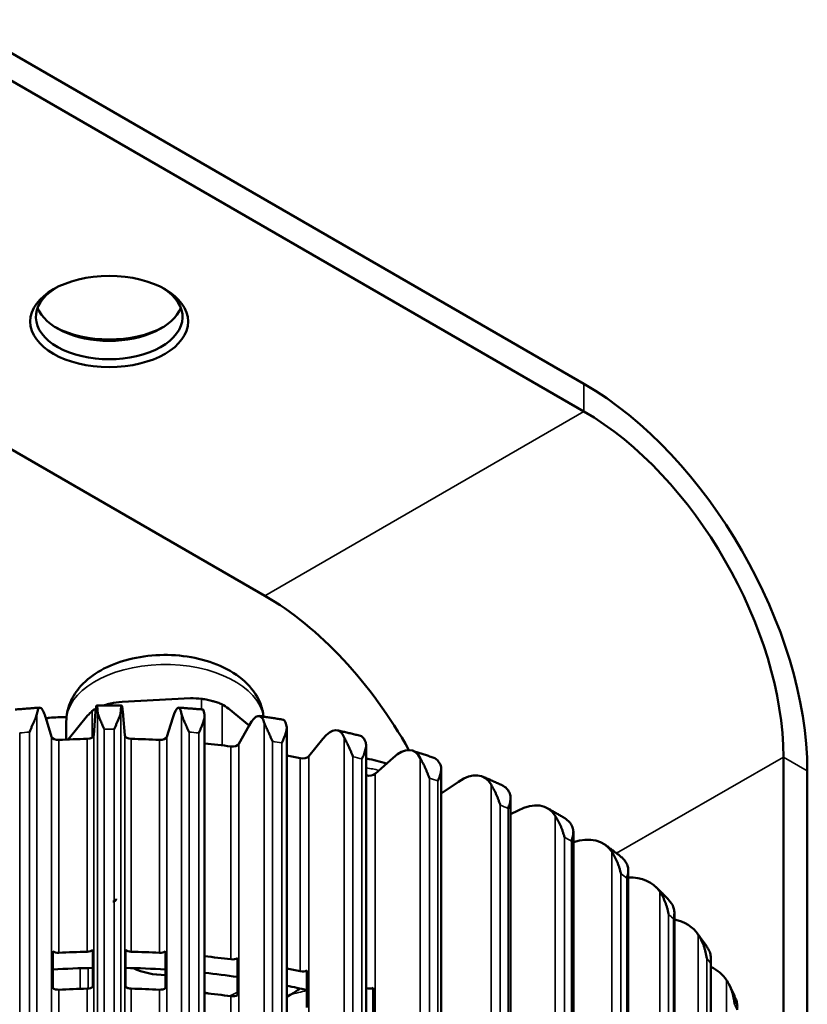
# Model space of a CAD drawing. Header units: millimetres. Extents: x 38 to 2514, y 38 to 1622.
# Tile 34 of 256: x 645 to 714, y 407 to 494. Entities that reach past the tile are written whole.
import ezdxf

# ---------------------------------------------------------------- set-up
doc = ezdxf.new("R2010")
doc.units = ezdxf.units.MM
doc.header["$LTSCALE"] = 7.692308
doc.layers.add('Visible (ISO)', color=7, linetype='Continuous', lineweight=50)
doc.layers.add('Visible Narrow (ISO)', color=7, linetype='Continuous', lineweight=35)

msp = doc.modelspace()

# ---------------------------------------------------------------- linework, layer by layer
at = {"layer": 'Visible (ISO)'}
for p, q in [((694.5223, 462.0692), (638.6609, 494.3208)), ((694.5223, 459.6197), (638.6609, 491.8714)), ((666.2381, 443.2898), (620.9832, 469.4177)), ((653.585, 433.902), (659.6447, 434.2081)), ((648.8228, 430.5551), (650.5278, 432.6661)), ((663.0271, 433.2974), (664.8425, 431.8006)), ((646.8237, 432.4779), (647.3465, 430.799)), ((648.6492, 430.5475), (648.6492, 432.1446)), ((651.0755, 430.9401), (651.2142, 432.6441)), ((653.6848, 432.6441), (653.8235, 430.9401)), ((657.5525, 430.799), (658.0752, 432.4779)), ((660.8998, 432.5877), (660.8998, 308.9493)), ((663.9423, 430.171), (664.8401, 431.7962)), ((668.1885, 431.58), (668.1885, 308.0419)), ((670.1353, 429.0669), (671.3929, 430.6104)), ((675.2183, 430.0316), (675.2183, 306.5962)), ((674.8911, 428.9216), (674.8914, 428.9215)), ((676.0258, 427.5054), (677.6216, 428.941)), ((712.2, 429.0011), (712.2, 286.1142)), ((681.8687, 427.9489), (681.8687, 304.6356)), ((714.3213, 427.7764), (714.3213, 284.8895)), ((681.8687, 425.7566), (683.4196, 426.8165)), ((688.026, 425.3896), (688.026, 302.1925)), ((688.026, 423.9255), (688.6877, 424.2733)), ((693.5848, 422.3679), (693.5848, 299.3079)), ((698.4501, 418.9322), (698.4501, 296.0303)), ((702.5386, 415.1802), (702.5386, 292.4149)), ((647.4487, 408.532), (647.4487, 411.798)), ((651.0058, 411.9326), (651.0058, 408.6666)), ((653.8932, 408.6666), (653.8932, 411.9326)), ((657.4503, 411.798), (657.4503, 408.532)), ((663.8093, 411.1789), (663.8093, 407.9129)), ((705.7802, 411.0862), (705.7802, 288.5229)), ((669.9739, 410.0859), (669.9739, 406.8199)), ((654.2481, 408.5006), (654.0743, 408.5474)), ((675.8386, 408.5376), (675.8386, 405.2716)), ((661.278, 408.0426), (660.8998, 408.1445)), ((668.1885, 407.7552), (668.491, 407.9298))]:
    msp.add_line(p, q, dxfattribs=at)
msp.add_ellipse((652.4495, 467.5806), major_axis=(-7, 0), ratio=0.5773503, dxfattribs=at)
for centre, major_axis, ratio, start_param, end_param in [((652.4495, 467.9888), (6.5, 0), 0.5773503, 2.3939523, 7.0308257), ((652.4495, 469.6218), (-6.5, 0), 0.5773503, 0.2193255, 2.9222672), ((652.4495, 470.0301), (7, 0), 0.5773503, 3.963375, 5.461403), ((694.5223, 439.2073), (-14, 24.2487), 0.5773503, 3.9269908, 5.4977871), ((694.5223, 439.2073), (-12.5, 21.6506), 0.5773503, 3.9269908, 5.4977871), ((666.2381, 422.8774), (-12.5, 21.6506), 0.5773503, 4.6902027, 5.4977871), ((651.2141, 428.5576), (0.1362, 5.0061), 0.0383394, 5.808558, 6.9000438), ((658.0748, 428.3914), (0.5186, 4.9811), 0.1444891, 5.8155989, 6.9070847), ((664.8393, 427.7097), (0.9099, 4.9249), 0.2481506, 5.8311984, 6.9226842), ((650.4761, 430.9564), (0.6, 0), 0.5773503, 4.7521852, 6.2362236), ((654.4229, 430.9564), (-0.6, 0), 0.5773503, 0.0469617, 1.5310001), ((671.3918, 426.5241), (1.3168, 4.8323), 0.3475376, 5.8561774, 6.9476632), ((647.937, 430.8603), (-0.6, 0), 0.5773503, 0.1778614, 1.6618998), ((652.4495, 402.3425), (49, 0), 0.5773503, 1.6105925, 1.6618998), ((652.4495, 402.3425), (49, 0), 0.5773503, 1.4796928, 1.5310001), ((656.962, 430.8603), (0.6, 0), 0.5773503, 4.6212855, 6.1053239), ((652.4495, 402.3425), (49, 0), 0.5773503, 1.3487931, 1.3974752), ((663.3706, 430.2763), (0.6, 0), 0.5773503, 4.4903858, 5.9744242), ((677.6202, 424.8548), (1.746, 4.6947), 0.4409357, 5.8918702, 6.983356), ((652.4495, 402.3425), (49, 0), 0.5773503, 1.2178934, 1.2437949), ((669.5924, 429.2143), (0.6, 0), 0.5773503, 4.3594861, 5.8435245), ((675.5209, 427.6925), (0.6, 0), 0.5773503, 4.2285864, 5.7126248), ((683.4179, 422.7304), (2.2032, 4.4989), 0.5267319, 5.940202, 7.0316878), ((652.4495, 402.3425), (49, 0), 0.5773503, 1.0869937, 1.0875361), ((688.6858, 420.1872), (2.6922, 4.2253), 0.6034432, 6.0037525, 7.0952382), ((693.3336, 417.2689), (3.2107, 3.8472), 0.6697464, 6.0857121, 7.1166492), ((697.2819, 414.0252), (3.7449, 3.331), 0.7245101, 0.7582863, 0.7585474), ((697.2819, 414.0252), (3.7449, 3.331), 0.7245101, 6.1895366, 7.0162194), ((700.4631, 410.5118), (4.2599, 2.6426), 0.7668297, 0.0347817, 0.6712167), ((647.937, 411.9992), (-0.6, 0), 0.5773503, 0.6199483, 1.6618998), ((652.4495, 383.4814), (49, 0), 0.5773503, 1.6105925, 1.6618998), ((650.4761, 412.0953), (0.6, 0), 0.5773503, 4.7521852, 5.7941367), ((654.4229, 412.0953), (-0.6, 0), 0.5773503, 0.4890486, 1.5310001), ((652.4495, 383.4814), (49, 0), 0.5773503, 1.4796928, 1.5310001), ((656.962, 411.9992), (0.6, 0), 0.5773503, 4.6212855, 5.663237), ((652.4495, 383.4814), (49, 0), 0.5773503, 1.3487931, 1.3974752), ((663.3706, 411.4152), (0.6, 0), 0.5773503, 4.4903858, 5.5323373), ((652.4495, 383.4814), (-46.5, 0), 0.5773503, 4.7434413, 4.8201421), ((652.4495, 383.4814), (-46.5, 0), 0.5773503, 4.6046358, 4.6813366), ((657.3992, 412.1405), (-4.25, 0), 0.5773503, 0.8482882, 1.5828162), ((652.4495, 383.4814), (49, 0), 0.5773503, 1.2178934, 1.2437949), ((669.5924, 410.3532), (0.6, 0), 0.5773503, 4.3594861, 5.4014376), ((702.8228, 406.7887), (4.693, 1.7647), 0.7960586, 0.187958, 0.6317939), ((652.4495, 383.4814), (-46.5, 0), 0.5773503, 4.4655946, 4.5296472), ((647.937, 408.7333), (-0.6, 0), 0.5773503, 0.6199483, 1.6618998), ((652.4495, 380.2154), (49, 0), 0.5773503, 1.6105925, 1.6618998), ((650.4761, 408.8293), (0.6, 0), 0.5773503, 4.7521852, 5.7941367), ((654.4229, 408.8293), (-0.6, 0), 0.5773503, 0.4890486, 1.5310001), ((654.2481, 408.174), (0.3112, -0.2513), 0.7399972, 2.0533319, 2.1095027), ((652.4495, 380.2154), (49, 0), 0.5773503, 1.4796928, 1.5310001), ((656.962, 408.7333), (0.6, 0), 0.5773503, 4.6212855, 5.663237), ((652.4495, 383.4814), (-46.5, 0), 0.5773503, 4.3259756, 4.3670944), ((652.4495, 383.4814), (49, 0), 0.5773503, 1.0869937, 1.0875361), ((675.5209, 408.8315), (0.6, 0), 0.5773503, 4.2285864, 5.2705379), ((652.4495, 380.2154), (49, 0), 0.5773503, 1.3487931, 1.3974752), ((663.3706, 408.1492), (0.6, 0), 0.5773503, 4.4903858, 5.5323373)]:
    msp.add_ellipse(centre, major_axis=major_axis, ratio=ratio, start_param=start_param, end_param=end_param, dxfattribs=at)
for points, knots in [([(648.6492, 432.1446), (648.6492, 432.7109), (648.766, 433.2747), (649.2065, 434.3569), (649.5451, 434.8653), (650.4465, 435.8536), (651.043, 436.3041), (652.4532, 437.099), (653.2882, 437.42), (655.0567, 437.8721), (655.9907, 438.0016), (657.8626, 438.0656), (658.7998, 438.0022), (660.6122, 437.6849), (661.4867, 437.4303), (663.1018, 436.7211), (663.843, 436.2651), (665.0409, 435.1639), (665.5194, 434.5314), (665.9771, 433.4126), (666.0836, 433.001), (666.1269, 432.5802)], [1.134464, 1.134464, 1.134464, 1.134464, 1.3652602, 1.3652602, 1.6191424, 1.6191424, 1.9318873, 1.9318873, 2.2884181, 2.2884181, 2.6461283, 2.6461283, 2.9997245, 2.9997245, 3.3555133, 3.3555133, 3.7152509, 3.7152509, 4.0441075, 4.0441075, 4.2167593, 4.2167593, 4.2167593, 4.2167593]), ([(653.549, 433.5637), (653.4024, 433.5654), (653.2558, 433.5667), (652.9626, 433.5687), (652.816, 433.5694), (652.5228, 433.5701), (652.3762, 433.5701), (652.083, 433.5694), (651.9364, 433.5687), (651.6432, 433.5667), (651.4966, 433.5654), (651.35, 433.5637)], [3.907138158, 3.907138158, 3.907138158, 3.907138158, 3.915079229, 3.915079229, 3.923020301, 3.923020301, 3.930961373, 3.930961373, 3.938902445, 3.938902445, 3.946843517, 3.946843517, 3.946843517, 3.946843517]), ([(651.965, 433.5688), (651.9866, 433.5761), (652.0083, 433.5833), (652.2003, 433.6462), (652.3772, 433.6965), (652.567, 433.7381), (652.5779, 433.7405), (652.5888, 433.7428)], [1.137644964, 1.137644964, 1.137644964, 1.137644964, 1.144388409, 1.144388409, 1.196828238, 1.196828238, 1.200014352, 1.200014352, 1.200014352, 1.200014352]), ([(653.6848, 432.6441), (653.6703, 432.8226), (653.6544, 432.9926), (653.6233, 433.2671), (653.6081, 433.3715), (653.5813, 433.5081), (653.5672, 433.5529), (653.5409, 433.5709), (653.5287, 433.5439), (653.5081, 433.4396), (653.498, 433.3526), (653.4844, 433.1662), (653.48, 433.09), (653.476, 433.0079)], [-0.74133438, -0.74133438, -0.74133438, -0.74133438, -0.64848029, -0.64848029, -0.5556262, -0.5556262, -0.46290193, -0.46290193, -0.37017765, -0.37017765, -0.27758415, -0.27758415, -0.22681307, -0.22681307, -0.22681307, -0.22681307]), ([(660.6409, 434.1495), (660.6828, 434.1449), (660.7247, 434.1396), (660.9426, 434.1096), (661.119, 434.0759), (661.3689, 434.0202), (661.4449, 434.0021), (661.5729, 433.9699), (661.6254, 433.9562), (661.7312, 433.9275), (661.7841, 433.9126), (661.9143, 433.8742), (661.9893, 433.8506), (662.2034, 433.7778), (662.3289, 433.7272), (662.4409, 433.6683), (662.4473, 433.6649), (662.4535, 433.6615)], [1.00033037, 1.00033037, 1.00033037, 1.00033037, 1.01236347, 1.01236347, 1.0626597, 1.0626597, 1.08515376, 1.08515376, 1.10131667, 1.10131667, 1.11834789, 1.11834789, 1.14438841, 1.14438841, 1.19682824, 1.19682824, 1.20001435, 1.20001435, 1.20001435, 1.20001435]), ([(646.3097, 433.3729), (646.164, 433.3635), (646.0184, 433.3538), (645.7274, 433.3337), (645.5819, 433.3233), (645.2911, 433.3019), (645.1458, 433.2909), (644.8552, 433.2681), (644.71, 433.2564), (644.4198, 433.2323), (644.2747, 433.2199), (644.1298, 433.2072)], [4.038051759, 4.038051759, 4.038051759, 4.038051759, 4.045984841, 4.045984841, 4.053917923, 4.053917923, 4.061851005, 4.061851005, 4.069784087, 4.069784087, 4.077717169, 4.077717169, 4.077717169, 4.077717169]), ([(646.8237, 432.4779), (646.769, 432.6538), (646.7092, 432.821), (646.592, 433.0899), (646.5347, 433.1915), (646.4336, 433.3233), (646.3804, 433.3656), (646.2812, 433.3787), (646.2352, 433.3496), (646.1578, 433.2415), (646.1194, 433.1528), (646.0682, 432.9638), (646.0516, 432.8869), (646.0368, 432.8041)], [-0.74133438, -0.74133438, -0.74133438, -0.74133438, -0.64848029, -0.64848029, -0.5556262, -0.5556262, -0.46290193, -0.46290193, -0.37017765, -0.37017765, -0.27758415, -0.27758415, -0.22681307, -0.22681307, -0.22681307, -0.22681307]), ([(650.9505, 433.0804), (650.9682, 433.0957), (650.9872, 433.1108), (651.0824, 433.1814), (651.1737, 433.2351), (651.2798, 433.2887)], [1.00033037, 1.00033037, 1.00033037, 1.00033037, 1.01236347, 1.01236347, 1.05721769, 1.05721769, 1.05721769, 1.05721769]), ([(652.0178, 431.4567), (651.9847, 431.5338), (651.9049, 431.6803), (651.8198, 431.9013), (651.7259, 432.1085), (651.6407, 432.3058), (651.5634, 432.4917), (651.4968, 432.6698), (651.4449, 432.8411), (651.4255, 432.9536), (651.423, 433.0079)], [0.00000511, 0.00000511, 0.00000511, 0.00000511, 0.125, 0.25, 0.375, 0.5, 0.625, 0.75, 0.875, 1, 1, 1, 1]), ([(653.476, 433.0079), (653.4732, 432.9474), (653.4497, 432.8205), (653.3862, 432.6226), (653.3041, 432.4137), (653.2107, 432.194), (653.1062, 431.9622), (653.0072, 431.7145), (652.9193, 431.5456), (652.8812, 431.4567)], [0, 0, 0, 0, 0.14285714, 0.28571429, 0.42857143, 0.57142857, 0.71428571, 0.85714286, 0.99999493, 0.99999493, 0.99999493, 0.99999493]), ([(660.7692, 433.2072), (660.6242, 433.2199), (660.4792, 433.2323), (660.1889, 433.2564), (660.0438, 433.2681), (659.7532, 433.2909), (659.6079, 433.3019), (659.3171, 433.3233), (659.1716, 433.3337), (658.8805, 433.3538), (658.7349, 433.3635), (658.5893, 433.3729)], [3.776264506, 3.776264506, 3.776264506, 3.776264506, 3.784197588, 3.784197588, 3.79213067, 3.79213067, 3.800063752, 3.800063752, 3.807996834, 3.807996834, 3.815929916, 3.815929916, 3.815929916, 3.815929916]), ([(660.7692, 433.2071), (660.7886, 433.2051), (660.8065, 433.1787), (660.8403, 433.082), (660.8585, 432.9948), (660.8828, 432.8079), (660.8907, 432.7316), (660.8977, 432.6494)], [-0.44844551, -0.44844551, -0.44844551, -0.44844551, -0.37017765, -0.37017765, -0.27758415, -0.27758415, -0.22681307, -0.22681307, -0.22681307, -0.22681307]), ([(646.8408, 432.4231), (646.9482, 432.4401), (647.0558, 432.4549), (647.6584, 432.5264), (648.1615, 432.5418), (648.6655, 432.5164)], [0.36929931, 0.36929931, 0.36929931, 0.36929931, 0.41090333, 0.41090333, 0.6017502, 0.6017502, 0.6017502, 0.6017502]), ([(660.8977, 432.6494), (660.9028, 432.5887), (660.8938, 432.4631), (660.8475, 432.2694), (660.7792, 432.0661), (660.6966, 431.8531), (660.6001, 431.629), (660.5062, 431.3886), (660.4203, 431.2263), (660.3826, 431.1404)], [0, 0, 0, 0, 0.14285714, 0.28571429, 0.42857143, 0.57142857, 0.71428571, 0.85714286, 0.99990594, 0.99990594, 0.99990594, 0.99990594]), ([(667.8599, 432.3082), (667.7191, 432.3317), (667.5781, 432.3549), (667.2958, 432.4006), (667.1545, 432.4232), (666.8716, 432.4676), (666.7301, 432.4895), (666.4467, 432.5327), (666.3049, 432.5539), (666.021, 432.5958), (665.8789, 432.6164), (665.7367, 432.6366)], [3.645431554, 3.645431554, 3.645431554, 3.645431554, 3.653340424, 3.653340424, 3.661249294, 3.661249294, 3.669158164, 3.669158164, 3.677067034, 3.677067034, 3.684975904, 3.684975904, 3.684975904, 3.684975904]), ([(667.8599, 432.308), (667.9047, 432.3002), (667.9462, 432.2725), (668.0289, 432.1749), (668.0752, 432.0852), (668.137, 431.8951), (668.1569, 431.8178), (668.1747, 431.7346)], [-0.44214765, -0.44214765, -0.44214765, -0.44214765, -0.37017765, -0.37017765, -0.27758415, -0.27758415, -0.22681307, -0.22681307, -0.22681307, -0.22681307]), ([(668.1747, 431.7346), (668.1877, 431.6733), (668.1934, 431.5478), (668.1651, 431.3569), (668.1119, 431.1582), (668.0414, 430.951), (667.9545, 430.7338), (667.8673, 430.5003), (667.7848, 430.3444), (667.7483, 430.2614)], [0, 0, 0, 0, 0.14285714, 0.28571429, 0.42857143, 0.57142857, 0.71428571, 0.85714286, 0.99982749, 0.99982749, 0.99982749, 0.99982749]), ([(674.7132, 430.8772), (674.5789, 430.9112), (674.4443, 430.9448), (674.1748, 431.0114), (674.0398, 431.0444), (673.7695, 431.1098), (673.6341, 431.1421), (673.363, 431.2062), (673.2272, 431.238), (672.9554, 431.3008), (672.8192, 431.332), (672.6829, 431.3628)], [3.514641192, 3.514641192, 3.514641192, 3.514641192, 3.522508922, 3.522508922, 3.530376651, 3.530376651, 3.53824438, 3.53824438, 3.54611211, 3.54611211, 3.553979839, 3.553979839, 3.553979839, 3.553979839]), ([(674.7132, 430.877), (674.7725, 430.8618), (674.8279, 430.8328), (674.951, 430.7339), (675.0245, 430.6397), (675.1227, 430.4435), (675.1545, 430.3642), (675.1827, 430.2793)], [-0.43162706, -0.43162706, -0.43162706, -0.43162706, -0.37017765, -0.37017765, -0.27758415, -0.27758415, -0.22681307, -0.22681307, -0.22681307, -0.22681307]), ([(675.1827, 430.2793), (675.2034, 430.2167), (675.2236, 430.0902), (675.2138, 429.9007), (675.1765, 429.7055), (675.1194, 429.5031), (675.0437, 429.2921), (674.9646, 429.0649), (674.887, 428.915), (674.8522, 428.8347)], [0, 0, 0, 0, 0.14285714, 0.28571429, 0.42857143, 0.57142857, 0.71428571, 0.85714286, 0.99981944, 0.99981944, 0.99981944, 0.99981944]), ([(681.2255, 428.9303), (681.0999, 428.974), (680.974, 429.0175), (680.7218, 429.1039), (680.5954, 429.1468), (680.3421, 429.232), (680.2152, 429.2743), (679.9609, 429.3583), (679.8335, 429.4), (679.5782, 429.4828), (679.4503, 429.5239), (679.3222, 429.5647)], [3.383896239, 3.383896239, 3.383896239, 3.383896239, 3.3917048, 3.3917048, 3.399513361, 3.399513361, 3.407321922, 3.407321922, 3.415130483, 3.415130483, 3.422939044, 3.422939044, 3.422939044, 3.422939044]), ([(675.2183, 428.8697), (675.232, 428.8674), (675.2458, 428.865), (675.8701, 428.7557), (676.4652, 428.6055), (677.0333, 428.4118)], [5.78686285, 5.78686285, 5.78686285, 5.78686285, 5.7922513, 5.7922513, 6.03122291, 6.03122291, 6.03122291, 6.03122291]), ([(681.2254, 428.9299), (681.2835, 428.9097), (681.338, 428.8824), (681.488, 428.7835), (681.5876, 428.6828), (681.7205, 428.4778), (681.7635, 428.3957), (681.8018, 428.3083)], [-0.41622659, -0.41622659, -0.41622659, -0.41622659, -0.37017765, -0.37017765, -0.27758415, -0.27758415, -0.22681307, -0.22681307, -0.22681307, -0.22681307]), ([(681.8018, 428.3083), (681.8298, 428.2439), (681.8642, 428.1153), (681.8731, 427.9259), (681.8523, 427.7328), (681.8096, 427.5342), (681.7462, 427.3284), (681.6766, 427.1069), (681.6052, 426.9627), (681.5727, 426.8849)], [0, 0, 0, 0, 0.14285714, 0.28571429, 0.42857143, 0.57142857, 0.71428571, 0.85714286, 0.99980714, 0.99980714, 0.99980714, 0.99980714]), ([(687.2992, 426.4869), (687.1844, 426.5398), (687.0692, 426.5924), (686.8384, 426.6972), (686.7226, 426.7493), (686.4905, 426.853), (686.3741, 426.9045), (686.1408, 427.007), (686.0239, 427.058), (685.7894, 427.1594), (685.6719, 427.2098), (685.554, 427.26)], [3.2531999, 3.2531999, 3.2531999, 3.2531999, 3.260929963, 3.260929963, 3.268660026, 3.268660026, 3.276390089, 3.276390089, 3.284120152, 3.284120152, 3.291850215, 3.291850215, 3.291850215, 3.291850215]), ([(687.2991, 426.4867), (687.3355, 426.47), (687.3703, 426.4516), (687.5282, 426.3572), (687.6521, 426.248), (687.8175, 426.0318), (687.871, 425.946), (687.9186, 425.8554)], [-0.39483509, -0.39483509, -0.39483509, -0.39483509, -0.37017765, -0.37017765, -0.27758415, -0.27758415, -0.22681307, -0.22681307, -0.22681307, -0.22681307]), ([(687.9186, 425.8554), (687.9534, 425.7885), (688.0014, 425.6569), (688.0288, 425.4661), (688.025, 425.274), (687.9973, 425.078), (687.9475, 424.8765), (687.8886, 424.6598), (687.8246, 424.5208), (687.7949, 424.4453)], [0, 0, 0, 0, 0.14285714, 0.28571429, 0.42857143, 0.57142857, 0.71428571, 0.85714286, 0.99978916, 0.99978916, 0.99978916, 0.99978916]), ([(692.8432, 423.5684), (692.7409, 423.6297), (692.6383, 423.6908), (692.4324, 423.8124), (692.3292, 423.8729), (692.1219, 423.9935), (692.0179, 424.0535), (691.8093, 424.1731), (691.7047, 424.2326), (691.4947, 424.351), (691.3893, 424.41), (691.2837, 424.4687)], [3.122554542, 3.122554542, 3.122554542, 3.122554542, 3.130185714, 3.130185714, 3.137816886, 3.137816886, 3.145448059, 3.145448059, 3.153079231, 3.153079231, 3.160710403, 3.160710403, 3.160710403, 3.160710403]), ([(692.8431, 423.5684), (692.9827, 423.4845), (693.1205, 423.3697), (693.3093, 423.1472), (693.3723, 423.0571), (693.4285, 422.9624)], [-0.36556532, -0.36556532, -0.36556532, -0.36556532, -0.27758415, -0.27758415, -0.22681307, -0.22681307, -0.22681307, -0.22681307]), ([(693.4285, 422.9624), (693.4696, 422.8927), (693.5303, 422.757), (693.5758, 422.5634), (693.589, 422.3709), (693.5769, 422.1765), (693.5414, 421.9782), (693.4942, 421.7656), (693.4387, 421.631), (693.4124, 421.5578)], [0, 0, 0, 0, 0.14285714, 0.28571429, 0.42857143, 0.57142857, 0.71428571, 0.85714286, 0.99976303, 0.99976303, 0.99976303, 0.99976303]), ([(697.7715, 420.1959), (697.6834, 420.2648), (697.595, 420.3335), (697.4173, 420.4703), (697.3281, 420.5385), (697.1489, 420.6744), (697.0589, 420.7421), (696.8782, 420.877), (696.7874, 420.9442), (696.6052, 421.0781), (696.5137, 421.1449), (696.4219, 421.2113)], [2.991959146, 2.991959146, 2.991959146, 2.991959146, 2.999471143, 2.999471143, 3.006983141, 3.006983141, 3.014495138, 3.014495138, 3.022007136, 3.022007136, 3.029519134, 3.029519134, 3.029519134, 3.029519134]), ([(697.7713, 420.1956), (697.8599, 420.1263), (697.9452, 420.0475), (698.102, 419.8734), (698.1735, 419.7782), (698.2373, 419.6791)], [-0.32838428, -0.32838428, -0.32838428, -0.32838428, -0.27758415, -0.27758415, -0.22681307, -0.22681307, -0.22681307, -0.22681307]), ([(698.2373, 419.6791), (698.2839, 419.606), (698.3564, 419.4652), (698.4192, 419.2676), (698.4491, 419.0735), (698.4527, 418.8793), (698.4322, 418.6832), (698.3975, 418.4736), (698.3515, 418.343), (698.329, 418.2716)], [0, 0, 0, 0, 0.14285714, 0.28571429, 0.42857143, 0.57142857, 0.71428571, 0.85714286, 0.99972411, 0.99972411, 0.99972411, 0.99972411]), ([(702, 416.3886), (701.9275, 416.4643), (701.8546, 416.5398), (701.7079, 416.6902), (701.6342, 416.7652), (701.4858, 416.9148), (701.4112, 416.9894), (701.2613, 417.1381), (701.1859, 417.2122), (701.0343, 417.36), (700.958, 417.4337), (700.8814, 417.5071)], [2.861404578, 2.861404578, 2.861404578, 2.861404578, 2.868780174, 2.868780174, 2.87615577, 2.87615577, 2.883531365, 2.883531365, 2.890906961, 2.890906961, 2.898282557, 2.898282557, 2.898282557, 2.898282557]), ([(652.7748, 416.2102), (652.8018, 416.2102), (652.8288, 416.2126), (652.8813, 416.2225), (652.9069, 416.2299), (652.9552, 416.2502), (652.9781, 416.263), (653.0195, 416.2959), (653.0382, 416.3161), (653.0634, 416.3609), (653.0713, 416.384), (653.0745, 416.414), (653.0748, 416.4198), (653.0748, 416.4256)], [0, 0, 0, 0, 0.3141593, 0.3141593, 0.6283185, 0.6283185, 0.9424778, 0.9424778, 1.2566371, 1.2566371, 1.5101336, 1.5101336, 1.5707963, 1.5707963, 1.5707963, 1.5707963]), ([(702, 416.3886), (702.0091, 416.3791), (702.0182, 416.3694), (702.1136, 416.2665), (702.1924, 416.1656), (702.2626, 416.0614)], [-0.282871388, -0.282871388, -0.282871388, -0.282871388, -0.277584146, -0.277584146, -0.226813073, -0.226813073, -0.226813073, -0.226813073]), ([(702.2626, 416.0614), (702.314, 415.9846), (702.3969, 415.838), (702.4759, 415.6349), (702.5221, 415.4379), (702.5414, 415.2429), (702.5363, 415.0478), (702.5147, 414.8404), (702.4788, 414.7129), (702.4605, 414.643)], [0, 0, 0, 0, 0.14285714, 0.28571429, 0.42857143, 0.57142857, 0.71428571, 0.85714286, 0.99966298, 0.99966298, 0.99966298, 0.99966298]), ([(705.4384, 412.1672), (705.3828, 412.2488), (705.3268, 412.3302), (705.2138, 412.4926), (705.1569, 412.5736), (705.0421, 412.7352), (704.9843, 412.8158), (704.8677, 412.9766), (704.809, 413.0569), (704.6906, 413.2169), (704.631, 413.2967), (704.5709, 413.3763)], [2.730866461, 2.730866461, 2.730866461, 2.730866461, 2.738097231, 2.738097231, 2.745328, 2.745328, 2.752558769, 2.752558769, 2.759789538, 2.759789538, 2.767020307, 2.767020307, 2.767020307, 2.767020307]), ([(705.4384, 412.1672), (705.4924, 412.0879), (705.5834, 411.936), (705.6767, 411.7276), (705.7384, 411.5266), (705.7731, 411.3295), (705.7833, 411.1342), (705.7752, 410.928), (705.7502, 410.8028), (705.7364, 410.7342)], [0.00241258, 0.00241258, 0.00241258, 0.00241258, 0.14285714, 0.28571429, 0.42857143, 0.57142857, 0.71428571, 0.85714286, 0.99955732, 0.99955732, 0.99955732, 0.99955732]), ([(707.9609, 407.6161), (707.9257, 407.6973), (707.89, 407.7782), (707.8179, 407.94), (707.7814, 408.0207), (707.7075, 408.1818), (707.6701, 408.2623), (707.5945, 408.4229), (707.5562, 408.503), (707.4788, 408.6631), (707.4397, 408.743), (707.4002, 408.8227)], [2.601667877, 2.601667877, 2.601667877, 2.601667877, 2.608334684, 2.608334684, 2.615001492, 2.615001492, 2.621668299, 2.621668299, 2.628335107, 2.628335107, 2.635001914, 2.635001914, 2.635001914, 2.635001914]), ([(707.9609, 407.6162), (707.9611, 407.6156), (707.992, 407.5444), (708.0429, 407.4063), (708.0923, 407.2061), (708.1178, 407.0094), (708.1232, 406.8034), (708.1095, 406.6797), (708.1005, 406.6121)], [0.28452055, 0.28452055, 0.28452055, 0.28452055, 0.28571429, 0.42857143, 0.57142857, 0.71428571, 0.85714286, 0.9993386, 0.9993386, 0.9993386, 0.9993386])]:
    msp.add_open_spline(points, degree=3, knots=knots, dxfattribs=at)
for points in [[(653.585, 433.902), (653.2451, 433.8621), (652.9107, 433.8114), (652.5888, 433.7428)], [(660.6409, 434.1495), (660.3189, 434.1855), (659.9846, 434.2026), (659.6447, 434.2081)], [(663.0271, 433.2974), (662.8314, 433.4361), (662.6389, 433.561), (662.4535, 433.6615)], [(646.0368, 432.8041), (646.0261, 432.743), (645.9885, 432.6139), (645.9088, 432.4106), (645.8143, 432.1949), (645.7117, 431.9678), (645.601, 431.7279), (645.4987, 431.4726), (645.4103, 431.297), (645.3725, 431.2053)], [(650.9505, 433.0804), (650.8139, 432.9636), (650.672, 432.822), (650.5278, 432.6661)], [(659.5265, 431.2053), (659.4936, 431.2848), (659.4136, 431.4374), (659.326, 431.6649), (659.2273, 431.8794), (659.1353, 432.0834), (659.0488, 432.2755), (658.9705, 432.4591), (658.9039, 432.6348), (658.8718, 432.7493), (658.8621, 432.8041)], [(666.9142, 430.3901), (666.882, 430.4721), (666.803, 430.6307), (666.7144, 430.8649), (666.6129, 431.0869), (666.5155, 431.2981), (666.4214, 431.4971), (666.3327, 431.687), (666.2525, 431.8683), (666.2083, 431.9856), (666.1916, 432.0414)], [(674.0543, 429.0252), (674.0235, 429.1096), (673.9469, 429.274), (673.8589, 429.5149), (673.756, 429.7447), (673.655, 429.9634), (673.5548, 430.1697), (673.4573, 430.3666), (673.3649, 430.5545), (673.3093, 430.6756), (673.2859, 430.7329)], [(680.8248, 427.1338), (680.7958, 427.2205), (680.723, 427.3906), (680.637, 427.6381), (680.5346, 427.8756), (680.4317, 428.1021), (680.3272, 428.3161), (680.2224, 428.5207), (680.1194, 428.7159), (680.0534, 428.8416), (680.0238, 428.901)], [(687.1098, 424.7485), (687.0831, 424.8373), (687.0153, 425.0127), (686.9327, 425.2666), (686.8327, 425.5117), (686.7296, 425.746), (686.6226, 425.968), (686.5124, 426.1807), (686.4005, 426.3841), (686.3251, 426.5152), (686.2898, 426.577)], [(692.8017, 421.9099), (692.7778, 422.0006), (692.7161, 422.1809), (692.6385, 422.4408), (692.5424, 422.6934), (692.441, 422.9354), (692.3332, 423.1656), (692.2195, 423.3868), (692.1006, 423.5989), (692.0173, 423.7359), (691.9768, 423.8006)], [(697.8032, 418.6666), (697.7825, 418.7591), (697.728, 418.9438), (697.6567, 419.2093), (697.5662, 419.469), (697.4681, 419.7185), (697.3614, 419.9568), (697.2462, 420.1867), (697.1223, 420.4079), (697.0324, 420.5515), (696.9875, 420.6195)], [(702.0287, 415.0742), (702.0115, 415.1681), (701.9652, 415.3566), (701.9013, 415.6273), (701.818, 415.8935), (701.7249, 416.1503), (701.6212, 416.3965), (701.5064, 416.6351), (701.3797, 416.8658), (701.2848, 417.0165), (701.2361, 417.0879)], [(705.4059, 411.1941), (705.3925, 411.2891), (705.3551, 411.4808), (705.2998, 411.756), (705.2251, 412.0282), (705.1386, 412.2918), (705.0396, 412.5457), (704.9272, 412.7929), (704.7999, 413.0332), (704.7015, 413.1912), (704.6499, 413.2664)], [(707.8769, 407.0927), (707.8676, 407.1886), (707.8398, 407.3827), (707.794, 407.6618), (707.7292, 407.9392), (707.6508, 408.209), (707.5582, 408.4702), (707.4501, 408.7257), (707.3243, 408.9757), (707.2242, 409.1411), (707.1706, 409.2203)], [(668.491, 407.9298), (668.7616, 408.0861), (669.0687, 408.2773), (669.3583, 408.4908)]]:
    msp.add_open_spline(points, degree=3, dxfattribs=at)
at = {"layer": 'Visible Narrow (ISO)'}
for p, q in [((694.5223, 462.0692), (694.5223, 459.6197)), ((666.2381, 443.2898), (694.5223, 459.6197)), ((652.5888, 433.7428), (652.5888, 433.5699)), ((660.6409, 434.1495), (660.6409, 433.2184)), ((662.4535, 433.6615), (662.4535, 430.0368)), ((646.0368, 432.8041), (646.0368, 309.1027)), ((650.9505, 433.0804), (650.9505, 430.7443)), ((651.423, 433.0079), (651.423, 309.3045)), ((653.476, 433.0079), (653.476, 309.3045)), ((658.8621, 432.8041), (658.8621, 309.1027)), ((666.1916, 432.0414), (666.1916, 308.3477)), ((644.5165, 431.1399), (644.5164, 308.9923)), ((645.3725, 431.2049), (645.3725, 309.0574)), ((651.0755, 430.9401), (651.0755, 309.3003)), ((652.0178, 431.4564), (652.0178, 309.3088)), ((652.8812, 431.4564), (652.8812, 309.3088)), ((653.8235, 309.3003), (653.8235, 430.9401)), ((659.5265, 431.2049), (659.5265, 309.0574)), ((660.3825, 431.1399), (660.3826, 308.9923)), ((660.6409, 431.7223), (660.6409, 431.7222)), ((647.3465, 309.1788), (647.3465, 430.799)), ((647.9916, 411.6543), (647.9916, 430.5153)), ((650.5, 430.6103), (650.5, 411.7492)), ((654.399, 411.7492), (654.399, 430.6103)), ((656.9074, 430.5153), (656.9074, 411.6543)), ((657.5525, 430.799), (657.5525, 309.1788)), ((663.9423, 430.171), (663.9423, 308.6399)), ((666.914, 430.3898), (666.9142, 308.2422)), ((667.748, 430.2608), (667.7482, 308.1132)), ((673.2859, 430.7329), (673.2859, 307.0534)), ((663.2385, 429.9384), (663.2385, 411.0773)), ((669.385, 428.8892), (669.385, 410.0282)), ((670.1353, 429.0669), (670.1353, 307.7004)), ((674.0541, 429.0249), (674.0543, 306.8773)), ((674.8518, 428.8341), (674.852, 306.6865)), ((680.0238, 428.901), (680.0238, 305.2435)), ((697.4201, 420.4679), (712.2, 429.0011)), ((714.3213, 427.7764), (712.2, 429.0011)), ((676.0258, 427.5054), (676.0258, 306.3909)), ((675.2418, 427.3859), (675.2418, 408.5248)), ((680.8246, 427.1336), (680.8248, 304.9859)), ((681.5723, 426.8843), (681.5726, 304.7367)), ((686.2898, 426.577), (686.2898, 302.9517)), ((687.1095, 424.7482), (687.1098, 302.6006)), ((687.7945, 424.4448), (687.7948, 302.2971)), ((691.9768, 423.8006), (691.9768, 300.2219)), ((692.8013, 421.9097), (692.8017, 299.762)), ((693.4119, 421.5572), (693.4123, 299.4095)), ((696.9875, 420.6195), (696.9875, 297.1091)), ((697.8028, 418.6664), (697.8032, 296.5187)), ((698.3284, 418.271), (698.3288, 296.1233)), ((701.2361, 417.0879), (701.2361, 293.6822)), ((702.0282, 415.0741), (702.0287, 292.9263)), ((702.4599, 414.6424), (702.4604, 292.4946)), ((704.6499, 413.2664), (704.6499, 290.0329)), ((705.4054, 411.194), (705.4059, 289.0462)), ((649.8868, 408.4669), (649.8733, 410.287)), ((650.5936, 408.4896), (650.5801, 410.3065)), ((705.7358, 410.7335), (705.7363, 288.5857)), ((707.1706, 409.2203), (707.1706, 286.3076)), ((647.9916, 401.0398), (647.9916, 408.3883)), ((650.5, 408.4832), (650.5, 401.1347)), ((654.399, 401.1347), (654.399, 408.4832)), ((656.9074, 408.3883), (656.9074, 401.0398)), ((663.2385, 407.8113), (663.2385, 400.4628))]:
    msp.add_line(p, q, dxfattribs=at)
for centre, major_axis, start_param, end_param in [((657.3992, 432.1446), (-8.75, 0), 3.2282171, 6.2831853), ((652.4495, 398.26), (57.5, 0), 1.694188, 1.709204), ((652.4495, 398.26), (57.5, 0), 1.5632883, 1.5783043), ((652.4495, 398.26), (57.5, 0), 1.4323886, 1.4474047), ((652.4495, 398.26), (57.5, 0), 1.3014889, 1.316505), ((652.4495, 398.26), (57.5, 0), 1.1705892, 1.1856053), ((672.9556, 423.1632), (8.75, 0), 1.1699903, 1.3092343), ((652.4495, 398.26), (57.5, 0), 1.0396895, 1.0547056), ((652.4495, 398.26), (57.5, 0), 0.9087898, 0.9238059), ((652.4495, 398.26), (57.5, 0), 0.7778901, 0.7929062), ((652.4495, 398.26), (57.5, 0), 0.6469905, 0.6620065), ((652.4495, 398.26), (57.5, 0), 0.5160908, 0.5311068), ((652.4495, 398.26), (57.5, 0), 0.3851911, 0.4002071), ((672.9556, 403.159), (-9.3923, 0), 5.035441, 5.207743), ((657.3992, 412.1405), (9.3923, 0), 5.3642294, 5.4635379), ((652.4495, 398.26), (57.5, 0), 0.2542914, 0.2693074)]:
    msp.add_ellipse(centre, major_axis=major_axis, ratio=0.5773503, start_param=start_param, end_param=end_param, dxfattribs=at)

doc.saveas('drawing.dxf')
